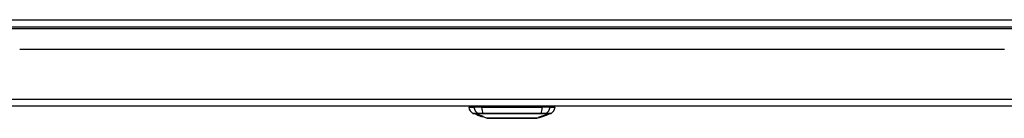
# Model space of a CAD drawing. Header units: inches. Extents: x 25 to 627, y 68 to 290.
# Tile 35 of 250: x 108.03 to 121.95, y 68.19 to 69.58. Entities that reach past the tile are written whole.
import ezdxf

# ---------------------------------------------------------------- set-up
doc = ezdxf.new("R2010")
doc.units = ezdxf.units.IN
doc.header["$MEASUREMENT"] = 0
doc.layers.add('Visible Edges(ANSI)', color=7, linetype='Continuous', lineweight=25)
doc.layers.add('Visible Tangent Edges(ANSI)', color=7, linetype='Continuous', lineweight=25)

msp = doc.modelspace()

# ---------------------------------------------------------------- linework, layer by layer
at = {"layer": 'Visible Edges(ANSI)'}
for p, q in [((85.09, 69.484), (144.892, 69.484)), ((121.949, 69.165), (108.034, 69.165)), ((144.794, 68.365), (85.189, 68.365)), ((114.381, 68.349), (114.454, 68.349)), ((114.562, 68.349), (114.454, 68.349)), ((114.562, 68.349), (115.42, 68.349)), ((115.529, 68.349), (115.42, 68.349)), ((115.529, 68.349), (115.601, 68.349)), ((114.503, 68.241), (114.441, 68.262)), ((114.503, 68.241), (114.503, 68.242)), ((114.503, 68.241), (114.51, 68.238)), ((114.51, 68.238), (114.511, 68.238)), ((114.546, 68.225), (114.511, 68.238)), ((114.516, 68.239), (114.516, 68.24)), ((114.524, 68.235), (114.524, 68.235)), ((114.54, 68.233), (114.54, 68.233)), ((114.546, 68.225), (114.556, 68.222)), ((114.634, 68.194), (114.556, 68.222)), ((114.563, 68.221), (114.563, 68.221)), ((114.577, 68.219), (114.577, 68.221)), ((115.372, 68.203), (115.348, 68.194)), ((115.372, 68.203), (115.372, 68.203)), ((115.382, 68.206), (115.375, 68.204)), ((115.375, 68.204), (115.375, 68.204)), ((115.42, 68.22), (115.379, 68.205)), ((115.38, 68.206), (115.38, 68.206)), ((115.392, 68.21), (115.392, 68.211)), ((115.392, 68.21), (115.392, 68.21)), ((115.399, 68.214), (115.399, 68.215)), ((115.4, 68.215), (115.4, 68.221)), ((115.4, 68.213), (115.4, 68.213)), ((115.4, 68.213), (115.4, 68.213)), ((115.403, 68.216), (115.403, 68.222)), ((115.412, 68.217), (115.412, 68.217)), ((115.427, 68.224), (115.419, 68.221)), ((115.419, 68.221), (115.419, 68.221)), ((115.419, 68.219), (115.419, 68.219)), ((115.42, 68.22), (115.487, 68.243)), ((115.422, 68.22), (115.422, 68.221)), ((115.424, 68.222), (115.424, 68.222)), ((115.427, 68.229), (115.427, 68.224)), ((115.431, 68.225), (115.431, 68.23)), ((115.446, 68.229), (115.446, 68.23)), ((115.457, 68.239), (115.457, 68.234)), ((115.461, 68.236), (115.461, 68.24)), ((115.466, 68.236), (115.466, 68.237)), ((115.487, 68.245), (115.487, 68.248)), ((115.488, 68.243), (115.487, 68.243)), ((115.487, 68.243), (115.487, 68.243)), ((115.541, 68.262), (115.488, 68.243)), ((115.488, 68.248), (115.488, 68.244)), ((115.488, 68.244), (115.488, 68.243))]:
    msp.add_line(p, q, dxfattribs=at)
at = {"layer": 'Visible Edges(ANSI)', "flags": 128}
for points in [[(114.513, 68.237), (114.512, 68.238), (114.511, 68.238), (114.509, 68.238), (114.508, 68.239), (114.507, 68.239), (114.506, 68.24), (114.505, 68.24), (114.504, 68.24), (114.503, 68.241), (114.502, 68.241), (114.501, 68.241), (114.5, 68.242), (114.499, 68.242), (114.498, 68.243), (114.497, 68.243), (114.497, 68.243), (114.496, 68.243), (114.496, 68.244), (114.495, 68.244), (114.495, 68.244), (114.494, 68.244), (114.494, 68.244), (114.494, 68.244), (114.495, 68.244)], [(114.495, 68.244), (114.495, 68.244), (114.496, 68.244), (114.498, 68.244), (114.499, 68.243), (114.5, 68.243), (114.501, 68.243), (114.502, 68.242), (114.503, 68.242), (114.505, 68.241), (114.506, 68.241), (114.508, 68.24), (114.509, 68.24), (114.511, 68.24), (114.512, 68.239), (114.513, 68.239), (114.514, 68.238), (114.516, 68.238), (114.517, 68.238), (114.518, 68.237), (114.519, 68.237), (114.52, 68.236), (114.522, 68.236), (114.523, 68.236), (114.524, 68.235)], [(114.503, 68.241), (114.503, 68.241), (114.503, 68.241), (114.503, 68.241), (114.503, 68.241), (114.503, 68.241), (114.503, 68.241), (114.503, 68.241), (114.504, 68.241), (114.504, 68.241), (114.504, 68.241), (114.505, 68.24), (114.505, 68.24), (114.506, 68.24), (114.506, 68.24), (114.507, 68.239), (114.508, 68.239), (114.509, 68.239), (114.509, 68.239), (114.51, 68.238), (114.511, 68.238), (114.511, 68.238), (114.512, 68.238), (114.513, 68.238), (114.513, 68.237)], [(114.524, 68.235), (114.522, 68.235), (114.521, 68.236), (114.52, 68.236), (114.518, 68.237), (114.517, 68.237), (114.516, 68.237), (114.515, 68.238), (114.514, 68.238), (114.512, 68.239), (114.511, 68.239), (114.51, 68.239), (114.509, 68.24), (114.508, 68.24), (114.508, 68.24), (114.507, 68.24), (114.506, 68.24), (114.506, 68.241), (114.505, 68.241), (114.505, 68.241), (114.504, 68.241), (114.504, 68.241), (114.504, 68.241), (114.504, 68.241), (114.503, 68.241)], [(114.523, 68.236), (114.52, 68.237), (114.517, 68.238), (114.515, 68.239), (114.513, 68.239), (114.512, 68.24), (114.511, 68.24), (114.51, 68.24), (114.51, 68.241), (114.509, 68.241), (114.508, 68.241), (114.508, 68.242), (114.508, 68.242), (114.508, 68.242), (114.507, 68.242), (114.507, 68.242), (114.507, 68.242), (114.507, 68.242), (114.507, 68.242), (114.508, 68.242), (114.508, 68.242), (114.508, 68.242), (114.508, 68.242), (114.508, 68.242), (114.509, 68.242)], [(114.509, 68.242), (114.51, 68.242), (114.511, 68.242), (114.512, 68.242), (114.513, 68.241), (114.514, 68.241), (114.516, 68.241), (114.517, 68.24), (114.518, 68.24), (114.52, 68.239), (114.522, 68.239), (114.523, 68.239), (114.525, 68.238), (114.527, 68.237), (114.529, 68.237), (114.53, 68.237), (114.531, 68.236), (114.533, 68.236), (114.534, 68.235), (114.535, 68.235), (114.537, 68.234), (114.538, 68.234), (114.539, 68.234), (114.541, 68.233), (114.542, 68.233)], [(114.533, 68.231), (114.532, 68.231), (114.531, 68.231), (114.53, 68.231), (114.53, 68.232), (114.529, 68.232), (114.528, 68.232), (114.527, 68.233), (114.526, 68.233), (114.525, 68.233), (114.524, 68.234), (114.523, 68.234), (114.522, 68.234), (114.521, 68.234), (114.52, 68.235), (114.52, 68.235), (114.519, 68.235), (114.518, 68.235), (114.517, 68.236), (114.517, 68.236), (114.516, 68.236), (114.515, 68.236), (114.514, 68.237), (114.514, 68.237), (114.513, 68.237)], [(114.513, 68.237), (114.514, 68.237), (114.515, 68.237), (114.515, 68.237), (114.516, 68.236), (114.517, 68.236), (114.518, 68.236), (114.518, 68.236), (114.519, 68.235), (114.519, 68.235), (114.52, 68.235), (114.52, 68.235), (114.521, 68.235), (114.521, 68.235), (114.522, 68.234), (114.522, 68.234), (114.523, 68.234), (114.523, 68.234), (114.523, 68.234), (114.524, 68.234), (114.524, 68.234), (114.524, 68.234), (114.525, 68.234), (114.525, 68.233), (114.525, 68.233)], [(114.517, 68.239), (114.517, 68.239), (114.517, 68.239), (114.516, 68.239), (114.516, 68.239), (114.516, 68.239), (114.516, 68.239), (114.516, 68.239), (114.517, 68.239), (114.517, 68.239), (114.517, 68.238), (114.518, 68.238), (114.518, 68.238), (114.519, 68.238), (114.519, 68.238), (114.52, 68.237), (114.52, 68.237), (114.521, 68.237), (114.521, 68.237), (114.522, 68.237), (114.522, 68.236), (114.523, 68.236), (114.523, 68.236), (114.524, 68.236), (114.525, 68.236)], [(114.54, 68.233), (114.539, 68.233), (114.539, 68.233), (114.538, 68.233), (114.537, 68.234), (114.537, 68.234), (114.536, 68.234), (114.535, 68.234), (114.534, 68.235), (114.534, 68.235), (114.533, 68.235), (114.532, 68.235), (114.531, 68.235), (114.531, 68.236), (114.53, 68.236), (114.529, 68.236), (114.528, 68.237), (114.527, 68.237), (114.525, 68.237), (114.524, 68.238), (114.522, 68.238), (114.521, 68.238), (114.519, 68.239), (114.518, 68.239), (114.517, 68.239)], [(114.544, 68.229), (114.543, 68.229), (114.542, 68.23), (114.541, 68.23), (114.54, 68.23), (114.539, 68.231), (114.538, 68.231), (114.537, 68.231), (114.536, 68.232), (114.535, 68.232), (114.534, 68.232), (114.533, 68.233), (114.532, 68.233), (114.531, 68.233), (114.53, 68.233), (114.529, 68.234), (114.529, 68.234), (114.528, 68.234), (114.527, 68.234), (114.526, 68.235), (114.526, 68.235), (114.525, 68.235), (114.524, 68.235), (114.523, 68.236), (114.523, 68.236)], [(114.524, 68.235), (114.524, 68.235), (114.524, 68.235), (114.524, 68.235), (114.524, 68.235), (114.524, 68.235), (114.524, 68.235), (114.524, 68.235), (114.524, 68.235), (114.524, 68.235), (114.524, 68.235), (114.524, 68.235), (114.524, 68.235), (114.524, 68.235), (114.524, 68.235), (114.524, 68.235), (114.524, 68.235), (114.524, 68.235), (114.524, 68.235), (114.524, 68.235), (114.524, 68.235), (114.524, 68.235), (114.524, 68.235), (114.524, 68.235), (114.524, 68.235)], [(114.525, 68.236), (114.525, 68.235), (114.526, 68.235), (114.527, 68.235), (114.527, 68.235), (114.528, 68.234), (114.529, 68.234), (114.53, 68.234), (114.53, 68.234), (114.531, 68.234), (114.532, 68.233), (114.532, 68.233), (114.533, 68.233), (114.533, 68.233), (114.533, 68.233), (114.534, 68.233), (114.534, 68.233), (114.535, 68.232), (114.535, 68.232), (114.535, 68.232), (114.536, 68.232), (114.536, 68.232), (114.536, 68.232), (114.537, 68.232), (114.537, 68.232)], [(114.525, 68.233), (114.525, 68.233), (114.526, 68.233), (114.526, 68.233), (114.527, 68.233), (114.527, 68.233), (114.528, 68.233), (114.528, 68.233), (114.529, 68.232), (114.529, 68.232), (114.53, 68.232), (114.53, 68.232), (114.531, 68.232), (114.531, 68.232), (114.532, 68.232), (114.532, 68.231), (114.533, 68.231), (114.533, 68.231), (114.534, 68.231), (114.534, 68.231), (114.535, 68.231), (114.535, 68.231), (114.536, 68.23), (114.537, 68.23), (114.537, 68.23)], [(114.547, 68.226), (114.547, 68.227), (114.546, 68.227), (114.545, 68.227), (114.545, 68.227), (114.544, 68.227), (114.543, 68.228), (114.543, 68.228), (114.542, 68.228), (114.542, 68.228), (114.541, 68.228), (114.541, 68.228), (114.54, 68.228), (114.54, 68.229), (114.539, 68.229), (114.539, 68.229), (114.538, 68.229), (114.538, 68.229), (114.537, 68.229), (114.536, 68.229), (114.536, 68.23), (114.535, 68.23), (114.534, 68.23), (114.534, 68.23), (114.533, 68.231)], [(114.537, 68.232), (114.538, 68.232), (114.538, 68.232), (114.539, 68.231), (114.539, 68.231), (114.54, 68.231), (114.54, 68.231), (114.541, 68.231), (114.542, 68.231), (114.542, 68.231), (114.543, 68.23), (114.544, 68.23), (114.544, 68.23), (114.545, 68.23), (114.546, 68.23), (114.546, 68.23), (114.547, 68.229), (114.548, 68.229), (114.549, 68.229), (114.549, 68.229), (114.55, 68.229), (114.551, 68.229), (114.551, 68.228), (114.552, 68.228), (114.553, 68.228)], [(114.537, 68.23), (114.538, 68.23), (114.539, 68.23), (114.54, 68.229), (114.54, 68.229), (114.541, 68.229), (114.542, 68.229), (114.543, 68.228), (114.544, 68.228), (114.545, 68.228), (114.546, 68.227), (114.547, 68.227), (114.547, 68.227), (114.548, 68.227), (114.549, 68.227), (114.549, 68.226), (114.55, 68.226), (114.55, 68.226), (114.551, 68.226), (114.552, 68.225), (114.552, 68.225), (114.553, 68.225), (114.554, 68.225), (114.554, 68.225), (114.555, 68.224)], [(114.542, 68.233), (114.542, 68.233), (114.542, 68.233), (114.542, 68.233), (114.542, 68.233), (114.542, 68.233), (114.542, 68.233), (114.541, 68.233), (114.541, 68.233), (114.541, 68.233), (114.541, 68.233), (114.541, 68.233), (114.541, 68.233), (114.541, 68.233), (114.541, 68.233), (114.541, 68.233), (114.541, 68.233), (114.541, 68.233), (114.541, 68.233), (114.541, 68.233), (114.541, 68.233), (114.54, 68.233), (114.54, 68.233), (114.54, 68.233), (114.54, 68.233)], [(114.562, 68.225), (114.562, 68.225), (114.561, 68.225), (114.56, 68.225), (114.559, 68.226), (114.558, 68.226), (114.558, 68.226), (114.557, 68.226), (114.556, 68.226), (114.555, 68.226), (114.555, 68.227), (114.554, 68.227), (114.553, 68.227), (114.553, 68.227), (114.552, 68.227), (114.551, 68.227), (114.551, 68.227), (114.55, 68.228), (114.549, 68.228), (114.548, 68.228), (114.548, 68.228), (114.547, 68.228), (114.546, 68.229), (114.545, 68.229), (114.544, 68.229)], [(114.572, 68.217), (114.571, 68.217), (114.571, 68.218), (114.571, 68.218), (114.57, 68.218), (114.57, 68.218), (114.569, 68.218), (114.569, 68.218), (114.568, 68.218), (114.568, 68.218), (114.567, 68.219), (114.566, 68.219), (114.565, 68.219), (114.563, 68.22), (114.562, 68.22), (114.56, 68.221), (114.558, 68.222), (114.556, 68.222), (114.555, 68.223), (114.553, 68.223), (114.552, 68.224), (114.55, 68.224), (114.549, 68.225), (114.547, 68.225), (114.546, 68.226)], [(114.546, 68.226), (114.546, 68.226), (114.546, 68.226), (114.546, 68.226), (114.546, 68.226), (114.546, 68.226), (114.546, 68.226), (114.546, 68.226), (114.546, 68.226), (114.546, 68.226), (114.546, 68.226), (114.546, 68.226), (114.546, 68.226), (114.546, 68.226), (114.546, 68.226), (114.546, 68.226), (114.546, 68.226), (114.546, 68.226), (114.546, 68.226), (114.546, 68.226), (114.546, 68.226), (114.546, 68.226), (114.546, 68.226), (114.546, 68.226), (114.546, 68.226)], [(114.546, 68.226), (114.548, 68.225), (114.549, 68.225), (114.551, 68.224), (114.553, 68.224), (114.554, 68.223), (114.556, 68.223), (114.557, 68.222), (114.558, 68.222), (114.559, 68.222), (114.559, 68.222), (114.56, 68.221), (114.56, 68.221), (114.56, 68.221), (114.561, 68.221), (114.561, 68.221), (114.561, 68.221), (114.562, 68.221), (114.562, 68.221), (114.562, 68.221), (114.562, 68.221), (114.563, 68.221), (114.563, 68.221), (114.563, 68.221), (114.563, 68.22)], [(114.546, 68.225), (114.546, 68.225), (114.546, 68.225), (114.546, 68.225), (114.546, 68.225), (114.546, 68.225), (114.546, 68.225), (114.546, 68.225), (114.546, 68.225), (114.546, 68.225), (114.546, 68.225), (114.546, 68.225), (114.546, 68.225), (114.546, 68.225), (114.546, 68.225), (114.546, 68.225), (114.546, 68.225), (114.546, 68.225), (114.546, 68.225), (114.546, 68.225), (114.546, 68.225), (114.546, 68.225), (114.546, 68.225), (114.546, 68.225), (114.546, 68.225)], [(114.554, 68.224), (114.554, 68.224), (114.554, 68.224), (114.553, 68.225), (114.553, 68.225), (114.553, 68.225), (114.552, 68.225), (114.552, 68.225), (114.552, 68.225), (114.551, 68.225), (114.551, 68.225), (114.551, 68.225), (114.551, 68.225), (114.55, 68.226), (114.55, 68.226), (114.55, 68.226), (114.549, 68.226), (114.549, 68.226), (114.549, 68.226), (114.549, 68.226), (114.548, 68.226), (114.548, 68.226), (114.548, 68.226), (114.547, 68.226), (114.547, 68.226)], [(114.553, 68.228), (114.554, 68.228), (114.555, 68.228), (114.556, 68.227), (114.556, 68.227), (114.557, 68.227), (114.558, 68.227), (114.559, 68.226), (114.56, 68.226), (114.561, 68.226), (114.562, 68.226), (114.563, 68.225), (114.564, 68.225), (114.565, 68.225), (114.565, 68.225), (114.566, 68.224), (114.566, 68.224), (114.567, 68.224), (114.568, 68.224), (114.568, 68.224), (114.569, 68.223), (114.57, 68.223), (114.57, 68.223), (114.571, 68.223), (114.572, 68.223)], [(114.563, 68.22), (114.563, 68.22), (114.563, 68.22), (114.563, 68.22), (114.563, 68.22), (114.563, 68.22), (114.563, 68.221), (114.563, 68.221), (114.563, 68.221), (114.563, 68.221), (114.563, 68.221), (114.563, 68.221), (114.563, 68.221), (114.563, 68.221), (114.563, 68.221), (114.563, 68.221), (114.563, 68.221), (114.563, 68.221), (114.562, 68.221), (114.562, 68.221), (114.561, 68.222), (114.56, 68.222), (114.558, 68.223), (114.556, 68.224), (114.554, 68.224)], [(114.584, 68.216), (114.584, 68.216), (114.583, 68.216), (114.583, 68.217), (114.582, 68.217), (114.581, 68.217), (114.58, 68.217), (114.58, 68.217), (114.579, 68.217), (114.578, 68.218), (114.576, 68.218), (114.575, 68.218), (114.574, 68.219), (114.572, 68.219), (114.57, 68.22), (114.568, 68.22), (114.567, 68.221), (114.565, 68.221), (114.564, 68.222), (114.562, 68.222), (114.561, 68.223), (114.559, 68.223), (114.558, 68.224), (114.556, 68.224), (114.555, 68.225)], [(114.555, 68.225), (114.555, 68.225), (114.555, 68.225), (114.555, 68.225), (114.555, 68.225), (114.555, 68.225), (114.555, 68.225), (114.555, 68.225), (114.555, 68.225), (114.556, 68.225), (114.556, 68.225), (114.556, 68.225), (114.556, 68.225), (114.556, 68.225), (114.556, 68.225), (114.556, 68.225), (114.556, 68.225), (114.556, 68.225), (114.556, 68.225), (114.556, 68.225), (114.556, 68.225), (114.556, 68.225), (114.557, 68.225), (114.557, 68.225), (114.557, 68.225)], [(114.555, 68.224), (114.56, 68.222), (114.565, 68.221), (114.567, 68.22), (114.568, 68.219), (114.569, 68.219), (114.57, 68.219), (114.57, 68.219), (114.571, 68.218), (114.571, 68.218), (114.571, 68.218), (114.572, 68.218), (114.572, 68.218), (114.572, 68.218), (114.572, 68.218), (114.572, 68.218), (114.572, 68.218), (114.572, 68.218), (114.572, 68.218), (114.572, 68.217), (114.572, 68.217), (114.572, 68.217), (114.572, 68.217), (114.572, 68.217), (114.572, 68.217)], [(114.557, 68.225), (114.558, 68.224), (114.559, 68.224), (114.561, 68.223), (114.562, 68.223), (114.563, 68.222), (114.565, 68.222), (114.566, 68.222), (114.567, 68.221), (114.568, 68.221), (114.569, 68.221), (114.57, 68.22), (114.571, 68.22), (114.571, 68.22), (114.572, 68.22), (114.572, 68.22), (114.573, 68.22), (114.573, 68.22), (114.574, 68.22), (114.574, 68.219), (114.574, 68.219), (114.575, 68.219), (114.575, 68.219), (114.575, 68.219), (114.576, 68.219)], [(114.57, 68.223), (114.569, 68.223), (114.569, 68.223), (114.569, 68.223), (114.568, 68.223), (114.568, 68.223), (114.568, 68.223), (114.567, 68.223), (114.567, 68.223), (114.567, 68.223), (114.566, 68.224), (114.566, 68.224), (114.566, 68.224), (114.566, 68.224), (114.565, 68.224), (114.565, 68.224), (114.565, 68.224), (114.564, 68.224), (114.564, 68.224), (114.564, 68.224), (114.563, 68.224), (114.563, 68.225), (114.563, 68.225), (114.563, 68.225), (114.562, 68.225)], [(114.576, 68.219), (114.576, 68.219), (114.576, 68.219), (114.576, 68.219), (114.576, 68.219), (114.576, 68.219), (114.577, 68.219), (114.577, 68.219), (114.577, 68.219), (114.577, 68.219), (114.577, 68.219), (114.577, 68.219), (114.577, 68.219), (114.577, 68.219), (114.577, 68.22), (114.577, 68.22), (114.577, 68.22), (114.576, 68.22), (114.576, 68.22), (114.575, 68.22), (114.574, 68.221), (114.573, 68.221), (114.572, 68.222), (114.571, 68.222), (114.57, 68.223)], [(114.572, 68.223), (114.574, 68.222), (114.577, 68.221), (114.579, 68.22), (114.581, 68.219), (114.582, 68.219), (114.583, 68.219), (114.583, 68.218), (114.584, 68.218), (114.584, 68.218), (114.585, 68.217), (114.585, 68.217), (114.585, 68.217), (114.586, 68.217), (114.586, 68.217), (114.586, 68.217), (114.586, 68.217), (114.586, 68.216), (114.585, 68.216), (114.585, 68.216), (114.585, 68.216), (114.585, 68.216), (114.585, 68.216), (114.584, 68.216), (114.584, 68.216)], [(114.636, 68.194), (114.636, 68.194), (114.638, 68.194), (114.64, 68.194), (114.643, 68.194), (114.647, 68.194), (114.651, 68.194), (114.657, 68.194), (114.663, 68.194), (114.67, 68.194), (114.678, 68.194), (114.686, 68.194), (114.696, 68.194), (114.706, 68.194), (114.716, 68.194), (114.728, 68.194), (114.74, 68.194), (114.752, 68.194), (114.765, 68.194), (114.779, 68.194), (114.793, 68.194), (114.808, 68.194), (114.823, 68.194), (114.839, 68.194), (114.855, 68.194), (114.871, 68.194), (114.888, 68.194), (114.905, 68.194), (114.922, 68.194), (114.939, 68.194), (114.956, 68.194), (114.973, 68.194), (114.991, 68.194), (115.008, 68.194), (115.026, 68.194), (115.043, 68.194), (115.06, 68.194), (115.077, 68.194), (115.094, 68.194), (115.111, 68.194), (115.127, 68.194), (115.143, 68.194), (115.159, 68.194), (115.174, 68.194), (115.189, 68.194), (115.203, 68.194), (115.217, 68.194), (115.23, 68.194), (115.242, 68.194), (115.254, 68.194), (115.266, 68.194), (115.276, 68.194), (115.286, 68.194), (115.296, 68.194), (115.304, 68.194), (115.312, 68.194), (115.319, 68.194), (115.326, 68.194), (115.331, 68.194), (115.336, 68.194), (115.34, 68.194), (115.342, 68.194), (115.345, 68.194), (115.346, 68.194), (115.346, 68.194)], [(115.36, 68.204), (115.362, 68.204), (115.364, 68.204), (115.365, 68.205), (115.367, 68.205), (115.369, 68.206), (115.37, 68.206), (115.372, 68.207), (115.374, 68.207), (115.375, 68.208), (115.377, 68.208), (115.379, 68.209), (115.38, 68.209), (115.382, 68.21), (115.384, 68.21), (115.385, 68.211), (115.387, 68.211), (115.389, 68.212), (115.39, 68.212), (115.392, 68.213), (115.394, 68.213), (115.395, 68.214), (115.397, 68.214), (115.398, 68.215), (115.4, 68.215)], [(115.399, 68.214), (115.397, 68.214), (115.396, 68.213), (115.394, 68.213), (115.393, 68.212), (115.391, 68.212), (115.389, 68.211), (115.388, 68.211), (115.386, 68.21), (115.385, 68.21), (115.383, 68.209), (115.381, 68.209), (115.38, 68.209), (115.378, 68.208), (115.376, 68.208), (115.375, 68.207), (115.373, 68.207), (115.372, 68.206), (115.37, 68.206), (115.368, 68.206), (115.367, 68.205), (115.365, 68.205), (115.364, 68.204), (115.362, 68.204), (115.36, 68.204)], [(115.372, 68.203), (115.373, 68.203), (115.373, 68.203), (115.373, 68.203), (115.373, 68.203), (115.374, 68.204), (115.374, 68.204), (115.374, 68.204), (115.375, 68.204), (115.375, 68.204), (115.375, 68.204), (115.375, 68.204), (115.376, 68.204), (115.376, 68.204), (115.376, 68.204), (115.376, 68.204), (115.377, 68.205), (115.377, 68.205), (115.377, 68.205), (115.378, 68.205), (115.378, 68.205), (115.378, 68.205), (115.378, 68.205), (115.379, 68.205), (115.379, 68.205)], [(115.375, 68.204), (115.374, 68.204), (115.374, 68.204), (115.374, 68.204), (115.374, 68.204), (115.373, 68.203), (115.373, 68.203), (115.373, 68.203), (115.373, 68.203), (115.373, 68.203), (115.373, 68.203), (115.373, 68.203), (115.372, 68.203), (115.372, 68.203), (115.372, 68.203), (115.372, 68.203), (115.372, 68.203), (115.372, 68.203), (115.372, 68.203), (115.372, 68.203), (115.372, 68.203), (115.373, 68.203), (115.373, 68.203), (115.373, 68.204), (115.373, 68.204)], [(115.373, 68.204), (115.373, 68.204), (115.373, 68.204), (115.374, 68.204), (115.374, 68.204), (115.374, 68.204), (115.375, 68.205), (115.375, 68.205), (115.376, 68.205), (115.377, 68.205), (115.377, 68.205), (115.378, 68.206), (115.379, 68.206), (115.38, 68.206), (115.381, 68.207), (115.381, 68.207), (115.382, 68.207), (115.383, 68.208), (115.384, 68.208), (115.385, 68.208), (115.386, 68.209), (115.387, 68.209), (115.388, 68.209), (115.389, 68.21), (115.39, 68.21)], [(115.383, 68.207), (115.382, 68.207), (115.382, 68.207), (115.382, 68.207), (115.381, 68.206), (115.381, 68.206), (115.381, 68.206), (115.381, 68.206), (115.381, 68.206), (115.38, 68.206), (115.38, 68.206), (115.38, 68.206), (115.38, 68.206), (115.38, 68.206), (115.38, 68.206), (115.38, 68.206), (115.38, 68.206), (115.38, 68.206), (115.381, 68.206), (115.381, 68.206), (115.381, 68.206), (115.381, 68.206), (115.382, 68.206), (115.382, 68.206), (115.382, 68.206)], [(115.392, 68.21), (115.392, 68.21), (115.391, 68.21), (115.391, 68.21), (115.39, 68.21), (115.39, 68.21), (115.389, 68.209), (115.389, 68.209), (115.388, 68.209), (115.388, 68.209), (115.388, 68.209), (115.387, 68.209), (115.387, 68.208), (115.386, 68.208), (115.386, 68.208), (115.385, 68.208), (115.385, 68.208), (115.385, 68.208), (115.384, 68.208), (115.384, 68.207), (115.384, 68.207), (115.383, 68.207), (115.383, 68.207), (115.383, 68.207), (115.383, 68.207)], [(115.424, 68.222), (115.422, 68.221), (115.421, 68.221), (115.419, 68.22), (115.418, 68.22), (115.416, 68.219), (115.415, 68.219), (115.413, 68.218), (115.412, 68.218), (115.41, 68.217), (115.409, 68.217), (115.407, 68.216), (115.405, 68.216), (115.404, 68.215), (115.402, 68.215), (115.401, 68.214), (115.399, 68.214), (115.398, 68.213), (115.396, 68.213), (115.395, 68.212), (115.393, 68.212), (115.392, 68.211), (115.39, 68.211), (115.389, 68.21), (115.387, 68.21)], [(115.387, 68.21), (115.388, 68.21), (115.388, 68.21), (115.389, 68.21), (115.389, 68.211), (115.39, 68.211), (115.39, 68.211), (115.39, 68.211), (115.391, 68.211), (115.391, 68.211), (115.392, 68.212), (115.392, 68.212), (115.393, 68.212), (115.393, 68.212), (115.394, 68.212), (115.394, 68.212), (115.395, 68.213), (115.395, 68.213), (115.396, 68.213), (115.396, 68.213), (115.397, 68.213), (115.397, 68.213), (115.398, 68.214), (115.398, 68.214), (115.399, 68.214)], [(115.39, 68.21), (115.391, 68.21), (115.392, 68.211), (115.393, 68.211), (115.394, 68.211), (115.395, 68.212), (115.396, 68.212), (115.397, 68.212), (115.398, 68.213), (115.399, 68.213), (115.4, 68.213), (115.401, 68.214), (115.402, 68.214), (115.403, 68.214), (115.404, 68.215), (115.405, 68.215), (115.405, 68.215), (115.406, 68.215), (115.407, 68.216), (115.408, 68.216), (115.409, 68.216), (115.41, 68.217), (115.41, 68.217), (115.411, 68.217), (115.412, 68.217)], [(115.411, 68.217), (115.41, 68.216), (115.41, 68.216), (115.409, 68.216), (115.408, 68.216), (115.407, 68.215), (115.406, 68.215), (115.406, 68.215), (115.405, 68.214), (115.404, 68.214), (115.403, 68.214), (115.402, 68.214), (115.402, 68.213), (115.401, 68.213), (115.4, 68.213), (115.399, 68.212), (115.398, 68.212), (115.398, 68.212), (115.397, 68.212), (115.396, 68.211), (115.395, 68.211), (115.394, 68.211), (115.394, 68.21), (115.393, 68.21), (115.392, 68.21)], [(115.4, 68.221), (115.401, 68.221), (115.402, 68.222), (115.403, 68.222), (115.405, 68.222), (115.406, 68.223), (115.407, 68.223), (115.408, 68.223), (115.409, 68.224), (115.41, 68.224), (115.411, 68.224), (115.412, 68.225), (115.414, 68.225), (115.415, 68.225), (115.416, 68.226), (115.417, 68.226), (115.418, 68.226), (115.419, 68.227), (115.42, 68.227), (115.421, 68.227), (115.422, 68.228), (115.424, 68.228), (115.425, 68.228), (115.426, 68.229), (115.427, 68.229)], [(115.411, 68.217), (115.411, 68.217), (115.411, 68.217), (115.41, 68.217), (115.41, 68.216), (115.41, 68.216), (115.409, 68.216), (115.409, 68.216), (115.408, 68.216), (115.408, 68.216), (115.408, 68.216), (115.407, 68.215), (115.407, 68.215), (115.406, 68.215), (115.406, 68.215), (115.405, 68.215), (115.404, 68.215), (115.404, 68.214), (115.403, 68.214), (115.403, 68.214), (115.402, 68.214), (115.401, 68.214), (115.401, 68.213), (115.4, 68.213), (115.4, 68.213)], [(115.4, 68.213), (115.4, 68.213), (115.4, 68.213), (115.401, 68.213), (115.401, 68.213), (115.402, 68.213), (115.402, 68.214), (115.403, 68.214), (115.403, 68.214), (115.404, 68.214), (115.404, 68.214), (115.405, 68.214), (115.405, 68.214), (115.405, 68.215), (115.406, 68.215), (115.406, 68.215), (115.407, 68.215), (115.407, 68.215), (115.408, 68.215), (115.408, 68.216), (115.408, 68.216), (115.409, 68.216), (115.409, 68.216), (115.409, 68.216), (115.41, 68.216)], [(115.427, 68.224), (115.426, 68.224), (115.425, 68.223), (115.424, 68.223), (115.423, 68.223), (115.422, 68.222), (115.421, 68.222), (115.42, 68.222), (115.419, 68.221), (115.418, 68.221), (115.417, 68.221), (115.416, 68.22), (115.415, 68.22), (115.414, 68.22), (115.413, 68.219), (115.412, 68.219), (115.411, 68.219), (115.41, 68.218), (115.409, 68.218), (115.408, 68.218), (115.407, 68.217), (115.406, 68.217), (115.405, 68.217), (115.404, 68.216), (115.403, 68.216)], [(115.403, 68.216), (115.404, 68.216), (115.405, 68.217), (115.406, 68.217), (115.407, 68.217), (115.408, 68.218), (115.409, 68.218), (115.41, 68.218), (115.411, 68.219), (115.412, 68.219), (115.413, 68.219), (115.414, 68.22), (115.415, 68.22), (115.416, 68.22), (115.417, 68.22), (115.418, 68.221), (115.419, 68.221), (115.42, 68.221), (115.421, 68.222), (115.422, 68.222), (115.423, 68.222), (115.424, 68.223), (115.425, 68.223), (115.426, 68.223), (115.427, 68.224)], [(115.41, 68.216), (115.41, 68.216), (115.41, 68.216), (115.41, 68.216), (115.41, 68.216), (115.411, 68.217), (115.411, 68.217), (115.411, 68.217), (115.411, 68.217), (115.411, 68.217), (115.411, 68.217), (115.411, 68.217), (115.412, 68.217), (115.412, 68.217), (115.412, 68.217), (115.412, 68.217), (115.412, 68.217), (115.412, 68.217), (115.412, 68.217), (115.412, 68.217), (115.412, 68.217), (115.411, 68.217), (115.411, 68.217), (115.411, 68.217), (115.411, 68.217)], [(115.419, 68.219), (115.419, 68.219), (115.418, 68.219), (115.418, 68.219), (115.418, 68.219), (115.418, 68.219), (115.418, 68.219), (115.418, 68.219), (115.417, 68.219), (115.417, 68.219), (115.417, 68.219), (115.417, 68.219), (115.416, 68.218), (115.416, 68.218), (115.416, 68.218), (115.415, 68.218), (115.415, 68.218), (115.414, 68.218), (115.414, 68.218), (115.414, 68.217), (115.413, 68.217), (115.413, 68.217), (115.412, 68.217), (115.412, 68.217), (115.411, 68.217)], [(115.412, 68.217), (115.413, 68.217), (115.413, 68.218), (115.414, 68.218), (115.414, 68.218), (115.415, 68.218), (115.415, 68.218), (115.416, 68.219), (115.416, 68.219), (115.417, 68.219), (115.417, 68.219), (115.418, 68.219), (115.418, 68.219), (115.418, 68.219), (115.418, 68.219), (115.419, 68.219), (115.419, 68.219), (115.419, 68.219), (115.419, 68.219), (115.419, 68.219), (115.419, 68.219), (115.419, 68.219), (115.419, 68.219), (115.419, 68.219), (115.419, 68.219)], [(115.414, 68.218), (115.415, 68.218), (115.415, 68.218), (115.415, 68.219), (115.416, 68.219), (115.416, 68.219), (115.417, 68.219), (115.417, 68.219), (115.417, 68.219), (115.418, 68.219), (115.418, 68.22), (115.419, 68.22), (115.419, 68.22), (115.419, 68.22), (115.42, 68.22), (115.42, 68.22), (115.421, 68.22), (115.421, 68.221), (115.421, 68.221), (115.422, 68.221), (115.422, 68.221), (115.423, 68.221), (115.423, 68.221), (115.423, 68.221), (115.424, 68.222)], [(115.421, 68.22), (115.421, 68.22), (115.421, 68.22), (115.421, 68.22), (115.422, 68.22), (115.422, 68.22), (115.422, 68.22), (115.422, 68.22), (115.421, 68.22), (115.421, 68.22), (115.421, 68.22), (115.421, 68.22), (115.421, 68.22), (115.42, 68.22), (115.42, 68.22), (115.42, 68.22), (115.419, 68.22), (115.419, 68.219), (115.418, 68.219), (115.417, 68.219), (115.417, 68.219), (115.416, 68.219), (115.416, 68.219), (115.415, 68.218), (115.414, 68.218)], [(115.419, 68.221), (115.42, 68.221), (115.421, 68.221), (115.422, 68.222), (115.423, 68.222), (115.424, 68.222), (115.425, 68.223), (115.426, 68.223), (115.427, 68.223), (115.428, 68.224), (115.429, 68.224), (115.43, 68.224), (115.431, 68.225), (115.432, 68.225), (115.433, 68.225), (115.434, 68.225), (115.435, 68.226), (115.436, 68.226), (115.437, 68.226), (115.438, 68.227), (115.438, 68.227), (115.439, 68.227), (115.44, 68.228), (115.441, 68.228), (115.442, 68.228)], [(115.446, 68.229), (115.445, 68.229), (115.444, 68.228), (115.443, 68.228), (115.442, 68.227), (115.441, 68.227), (115.44, 68.227), (115.439, 68.226), (115.438, 68.226), (115.436, 68.226), (115.435, 68.225), (115.434, 68.225), (115.433, 68.225), (115.432, 68.224), (115.431, 68.224), (115.43, 68.223), (115.429, 68.223), (115.428, 68.223), (115.427, 68.222), (115.426, 68.222), (115.425, 68.222), (115.424, 68.221), (115.423, 68.221), (115.422, 68.22), (115.421, 68.22)], [(115.431, 68.23), (115.432, 68.231), (115.433, 68.231), (115.434, 68.231), (115.435, 68.232), (115.436, 68.232), (115.437, 68.232), (115.438, 68.233), (115.44, 68.233), (115.441, 68.233), (115.442, 68.234), (115.443, 68.234), (115.444, 68.234), (115.445, 68.235), (115.446, 68.235), (115.447, 68.236), (115.448, 68.236), (115.45, 68.236), (115.451, 68.237), (115.452, 68.237), (115.453, 68.237), (115.454, 68.238), (115.455, 68.238), (115.456, 68.238), (115.457, 68.239)], [(115.457, 68.234), (115.456, 68.234), (115.455, 68.234), (115.454, 68.233), (115.453, 68.233), (115.452, 68.233), (115.451, 68.232), (115.45, 68.232), (115.448, 68.231), (115.447, 68.231), (115.446, 68.231), (115.445, 68.23), (115.444, 68.23), (115.443, 68.23), (115.442, 68.229), (115.441, 68.229), (115.44, 68.228), (115.438, 68.228), (115.437, 68.228), (115.436, 68.227), (115.435, 68.227), (115.434, 68.226), (115.433, 68.226), (115.432, 68.226), (115.431, 68.225)], [(115.442, 68.228), (115.444, 68.229), (115.446, 68.23), (115.448, 68.23), (115.449, 68.231), (115.451, 68.231), (115.453, 68.232), (115.455, 68.233), (115.457, 68.233), (115.458, 68.234), (115.46, 68.235), (115.462, 68.235), (115.464, 68.236), (115.466, 68.237), (115.468, 68.237), (115.47, 68.238), (115.471, 68.239), (115.473, 68.24), (115.475, 68.24), (115.477, 68.241), (115.479, 68.242), (115.481, 68.242), (115.483, 68.243), (115.485, 68.244), (115.487, 68.245)], [(115.487, 68.243), (115.485, 68.242), (115.483, 68.242), (115.482, 68.241), (115.48, 68.241), (115.478, 68.24), (115.476, 68.239), (115.475, 68.239), (115.473, 68.238), (115.471, 68.238), (115.47, 68.237), (115.468, 68.237), (115.466, 68.236), (115.465, 68.235), (115.463, 68.235), (115.461, 68.234), (115.459, 68.234), (115.458, 68.233), (115.456, 68.232), (115.454, 68.232), (115.453, 68.231), (115.451, 68.231), (115.449, 68.23), (115.447, 68.23), (115.446, 68.229)], [(115.461, 68.24), (115.462, 68.24), (115.463, 68.241), (115.464, 68.241), (115.465, 68.241), (115.466, 68.242), (115.468, 68.242), (115.469, 68.242), (115.47, 68.243), (115.471, 68.243), (115.472, 68.243), (115.473, 68.244), (115.474, 68.244), (115.475, 68.244), (115.476, 68.245), (115.478, 68.245), (115.479, 68.246), (115.48, 68.246), (115.481, 68.246), (115.482, 68.247), (115.483, 68.247), (115.484, 68.247), (115.485, 68.248), (115.487, 68.248), (115.488, 68.248)], [(115.487, 68.245), (115.486, 68.244), (115.485, 68.244), (115.484, 68.243), (115.483, 68.243), (115.482, 68.243), (115.481, 68.242), (115.479, 68.242), (115.478, 68.242), (115.477, 68.241), (115.476, 68.241), (115.475, 68.24), (115.474, 68.24), (115.473, 68.24), (115.472, 68.239), (115.471, 68.239), (115.47, 68.239), (115.469, 68.238), (115.467, 68.238), (115.466, 68.237), (115.465, 68.237), (115.464, 68.237), (115.463, 68.236), (115.462, 68.236), (115.461, 68.236)], [(115.488, 68.244), (115.487, 68.244), (115.486, 68.243), (115.485, 68.243), (115.484, 68.243), (115.483, 68.242), (115.482, 68.242), (115.481, 68.242), (115.481, 68.241), (115.48, 68.241), (115.479, 68.241), (115.478, 68.24), (115.477, 68.24), (115.476, 68.24), (115.475, 68.239), (115.474, 68.239), (115.473, 68.239), (115.472, 68.238), (115.471, 68.238), (115.47, 68.238), (115.47, 68.237), (115.469, 68.237), (115.468, 68.237), (115.467, 68.236), (115.466, 68.236)], [(115.466, 68.236), (115.467, 68.236), (115.468, 68.237), (115.469, 68.237), (115.469, 68.237), (115.47, 68.238), (115.471, 68.238), (115.472, 68.238), (115.473, 68.239), (115.474, 68.239), (115.475, 68.239), (115.476, 68.24), (115.477, 68.24), (115.478, 68.24), (115.479, 68.24), (115.479, 68.241), (115.48, 68.241), (115.481, 68.241), (115.482, 68.242), (115.483, 68.242), (115.484, 68.242), (115.485, 68.243), (115.486, 68.243), (115.487, 68.243), (115.488, 68.244)]]:
    msp.add_lwpolyline(points, dxfattribs=at)
at = {"layer": 'Visible Edges(ANSI)'}
for centre, radius, start, end in [((114.498, 68.365), 0.118, 187.9413, 240.1831), ((114.46, 68.341), 0.0394, 143.1301, 168.463), ((115.484, 68.365), 0.118, 299.8169, 352.0587), ((115.523, 68.341), 0.0394, 11.537, 36.8699), ((114.444, 68.272), 0.00984, 240.1831, 250.71), ((114.636, 68.199), 0.00492, 250.71, 269.8269), ((115.346, 68.199), 0.00492, 270.1731, 289.29), ((115.538, 68.272), 0.00984, 289.29, 299.8169)]:
    msp.add_arc(centre, radius, start, end, dxfattribs=at)
at = {"layer": 'Visible Tangent Edges(ANSI)'}
for p, q in [((85.09, 69.583), (144.125, 69.583)), ((122.762, 69.453), (107.22, 69.453)), ((85.189, 68.464), (144.794, 68.464)), ((114.503, 68.241), (114.503, 68.242)), ((114.51, 68.262), (114.511, 68.262)), ((114.513, 68.237), (114.513, 68.237)), ((114.517, 68.239), (114.517, 68.24)), ((114.523, 68.236), (114.523, 68.236)), ((114.533, 68.231), (114.533, 68.231)), ((114.544, 68.229), (114.544, 68.23)), ((114.547, 68.226), (114.547, 68.227)), ((114.554, 68.224), (114.554, 68.225)), ((114.562, 68.225), (114.562, 68.226)), ((114.57, 68.223), (114.57, 68.223)), ((114.572, 68.217), (114.572, 68.218)), ((114.582, 68.262), (114.583, 68.262)), ((114.584, 68.216), (114.584, 68.218)), ((115.383, 68.207), (115.383, 68.207)), ((115.399, 68.262), (115.4, 68.262)), ((115.411, 68.217), (115.411, 68.217)), ((115.411, 68.217), (115.411, 68.217)), ((115.472, 68.262), (115.472, 68.262))]:
    msp.add_line(p, q, dxfattribs=at)
at = {"layer": 'Visible Tangent Edges(ANSI)', "flags": 128}
for points in [[(114.508, 68.263), (114.503, 68.263), (114.497, 68.263), (114.492, 68.263), (114.487, 68.263), (114.483, 68.263), (114.478, 68.263), (114.474, 68.263), (114.47, 68.263), (114.466, 68.263), (114.463, 68.263), (114.46, 68.263), (114.457, 68.263), (114.454, 68.263), (114.451, 68.263), (114.449, 68.263), (114.447, 68.263), (114.445, 68.263), (114.443, 68.263), (114.442, 68.263), (114.441, 68.263), (114.44, 68.263), (114.44, 68.263), (114.439, 68.263), (114.439, 68.263)], [(114.441, 68.262), (114.441, 68.262), (114.441, 68.262), (114.442, 68.262), (114.443, 68.262), (114.444, 68.262), (114.445, 68.262), (114.447, 68.262), (114.449, 68.262), (114.451, 68.262), (114.453, 68.262), (114.456, 68.262), (114.458, 68.262), (114.461, 68.262), (114.465, 68.262), (114.468, 68.262), (114.472, 68.262), (114.476, 68.262), (114.48, 68.262), (114.485, 68.262), (114.489, 68.262), (114.494, 68.262), (114.499, 68.262), (114.505, 68.262), (114.51, 68.262)], [(114.582, 68.263), (114.577, 68.263), (114.573, 68.263), (114.569, 68.263), (114.565, 68.263), (114.561, 68.263), (114.557, 68.263), (114.554, 68.263), (114.55, 68.263), (114.546, 68.263), (114.543, 68.263), (114.54, 68.263), (114.536, 68.263), (114.533, 68.263), (114.53, 68.263), (114.528, 68.263), (114.525, 68.263), (114.522, 68.263), (114.52, 68.263), (114.518, 68.263), (114.515, 68.263), (114.513, 68.263), (114.512, 68.263), (114.51, 68.263), (114.508, 68.263)], [(114.511, 68.262), (114.512, 68.262), (114.514, 68.262), (114.516, 68.262), (114.518, 68.262), (114.52, 68.262), (114.522, 68.262), (114.524, 68.262), (114.527, 68.262), (114.53, 68.262), (114.532, 68.262), (114.535, 68.262), (114.538, 68.262), (114.541, 68.262), (114.545, 68.262), (114.548, 68.262), (114.552, 68.262), (114.555, 68.262), (114.559, 68.262), (114.563, 68.262), (114.566, 68.262), (114.57, 68.262), (114.574, 68.262), (114.578, 68.262), (114.582, 68.262)], [(115.401, 68.263), (115.368, 68.263), (115.334, 68.263), (115.301, 68.263), (115.267, 68.263), (115.233, 68.263), (115.198, 68.263), (115.164, 68.263), (115.129, 68.263), (115.095, 68.263), (115.06, 68.263), (115.025, 68.263), (114.99, 68.263), (114.956, 68.263), (114.921, 68.263), (114.886, 68.263), (114.852, 68.263), (114.817, 68.263), (114.783, 68.263), (114.749, 68.263), (114.715, 68.263), (114.681, 68.263), (114.648, 68.263), (114.614, 68.263), (114.582, 68.263)], [(114.583, 68.262), (114.616, 68.262), (114.649, 68.262), (114.682, 68.262), (114.716, 68.262), (114.749, 68.262), (114.783, 68.262), (114.818, 68.262), (114.852, 68.262), (114.887, 68.262), (114.921, 68.262), (114.956, 68.262), (114.99, 68.262), (115.025, 68.262), (115.06, 68.262), (115.094, 68.262), (115.129, 68.262), (115.163, 68.262), (115.198, 68.262), (115.232, 68.262), (115.266, 68.262), (115.3, 68.262), (115.333, 68.262), (115.367, 68.262), (115.399, 68.262)], [(114.718, 68.194), (114.711, 68.194), (114.705, 68.194), (114.699, 68.194), (114.693, 68.194), (114.687, 68.194), (114.682, 68.194), (114.677, 68.194), (114.672, 68.194), (114.668, 68.194), (114.664, 68.194), (114.66, 68.194), (114.656, 68.194), (114.652, 68.194), (114.649, 68.194), (114.646, 68.194), (114.644, 68.194), (114.642, 68.194), (114.64, 68.194), (114.638, 68.194), (114.637, 68.194), (114.636, 68.194), (114.635, 68.194), (114.634, 68.194), (114.634, 68.194)], [(114.762, 68.194), (114.76, 68.194), (114.758, 68.194), (114.756, 68.194), (114.754, 68.194), (114.752, 68.194), (114.75, 68.194), (114.748, 68.194), (114.747, 68.194), (114.745, 68.194), (114.743, 68.194), (114.741, 68.194), (114.739, 68.194), (114.737, 68.194), (114.735, 68.194), (114.733, 68.194), (114.732, 68.194), (114.73, 68.194), (114.728, 68.194), (114.726, 68.194), (114.725, 68.194), (114.723, 68.194), (114.721, 68.194), (114.719, 68.194), (114.718, 68.194)], [(115.22, 68.194), (115.204, 68.194), (115.187, 68.194), (115.169, 68.194), (115.151, 68.194), (115.132, 68.194), (115.113, 68.194), (115.093, 68.194), (115.073, 68.194), (115.053, 68.194), (115.032, 68.194), (115.012, 68.194), (114.991, 68.194), (114.97, 68.194), (114.95, 68.194), (114.929, 68.194), (114.909, 68.194), (114.889, 68.194), (114.869, 68.194), (114.85, 68.194), (114.831, 68.194), (114.813, 68.194), (114.795, 68.194), (114.778, 68.194), (114.762, 68.194)], [(115.265, 68.194), (115.263, 68.194), (115.261, 68.194), (115.259, 68.194), (115.258, 68.194), (115.256, 68.194), (115.254, 68.194), (115.252, 68.194), (115.251, 68.194), (115.249, 68.194), (115.247, 68.194), (115.245, 68.194), (115.243, 68.194), (115.241, 68.194), (115.24, 68.194), (115.238, 68.194), (115.236, 68.194), (115.234, 68.194), (115.232, 68.194), (115.23, 68.194), (115.228, 68.194), (115.226, 68.194), (115.224, 68.194), (115.222, 68.194), (115.22, 68.194)], [(115.348, 68.194), (115.348, 68.194), (115.347, 68.194), (115.347, 68.194), (115.345, 68.194), (115.344, 68.194), (115.342, 68.194), (115.341, 68.194), (115.338, 68.194), (115.336, 68.194), (115.333, 68.194), (115.33, 68.194), (115.326, 68.194), (115.323, 68.194), (115.319, 68.194), (115.314, 68.194), (115.31, 68.194), (115.305, 68.194), (115.3, 68.194), (115.295, 68.194), (115.289, 68.194), (115.283, 68.194), (115.277, 68.194), (115.271, 68.194), (115.265, 68.194)], [(115.4, 68.262), (115.404, 68.262), (115.408, 68.262), (115.412, 68.262), (115.416, 68.262), (115.42, 68.262), (115.423, 68.262), (115.427, 68.262), (115.431, 68.262), (115.434, 68.262), (115.438, 68.262), (115.441, 68.262), (115.444, 68.262), (115.447, 68.262), (115.45, 68.262), (115.453, 68.262), (115.455, 68.262), (115.458, 68.262), (115.46, 68.262), (115.462, 68.262), (115.465, 68.262), (115.467, 68.262), (115.468, 68.262), (115.47, 68.262), (115.472, 68.262)], [(115.474, 68.263), (115.472, 68.263), (115.471, 68.263), (115.469, 68.263), (115.467, 68.263), (115.465, 68.263), (115.462, 68.263), (115.46, 68.263), (115.457, 68.263), (115.455, 68.263), (115.452, 68.263), (115.449, 68.263), (115.446, 68.263), (115.443, 68.263), (115.439, 68.263), (115.436, 68.263), (115.432, 68.263), (115.429, 68.263), (115.425, 68.263), (115.421, 68.263), (115.417, 68.263), (115.413, 68.263), (115.409, 68.263), (115.405, 68.263), (115.401, 68.263)], [(115.472, 68.262), (115.477, 68.262), (115.483, 68.262), (115.488, 68.262), (115.493, 68.262), (115.498, 68.262), (115.502, 68.262), (115.506, 68.262), (115.51, 68.262), (115.514, 68.262), (115.518, 68.262), (115.521, 68.262), (115.524, 68.262), (115.527, 68.262), (115.529, 68.262), (115.532, 68.262), (115.534, 68.262), (115.535, 68.262), (115.537, 68.262), (115.538, 68.262), (115.54, 68.262), (115.54, 68.262), (115.541, 68.262), (115.541, 68.262), (115.541, 68.262)], [(115.543, 68.263), (115.543, 68.263), (115.543, 68.263), (115.542, 68.263), (115.541, 68.263), (115.54, 68.263), (115.539, 68.263), (115.537, 68.263), (115.535, 68.263), (115.533, 68.263), (115.531, 68.263), (115.528, 68.263), (115.526, 68.263), (115.523, 68.263), (115.519, 68.263), (115.516, 68.263), (115.512, 68.263), (115.508, 68.263), (115.504, 68.263), (115.5, 68.263), (115.495, 68.263), (115.49, 68.263), (115.485, 68.263), (115.48, 68.263), (115.474, 68.263)]]:
    msp.add_lwpolyline(points, dxfattribs=at)
at = {"layer": 'Visible Tangent Edges(ANSI)'}
for centre, major_axis, ratio, start_param, end_param in [((114.564, 68.365), (0, -0.118), 0.943995, 4.850991, 5.75935), ((114.601, 68.365), (0, -0.118), 0.32996, 4.850991, 5.75935), ((115.381, 68.365), (0, 0.118), 0.32996, 3.665428, 4.573787), ((115.418, 68.365), (0, -0.118), 0.943995, 0.523835, 1.432195), ((114.513, 68.272), (0.00008, -0.00984), 0.945463, 5.751833, 6.01554), ((114.583, 68.272), (-0.00003, -0.00984), 0.32572, 5.760249, 6.023956), ((115.399, 68.272), (0.00003, -0.00984), 0.32572, 0.259229, 0.522936), ((115.469, 68.272), (-0.00008, -0.00984), 0.945463, 0.267645, 0.531352)]:
    msp.add_ellipse(centre, major_axis=major_axis, ratio=ratio, start_param=start_param, end_param=end_param, dxfattribs=at)

doc.saveas('drawing.dxf')
